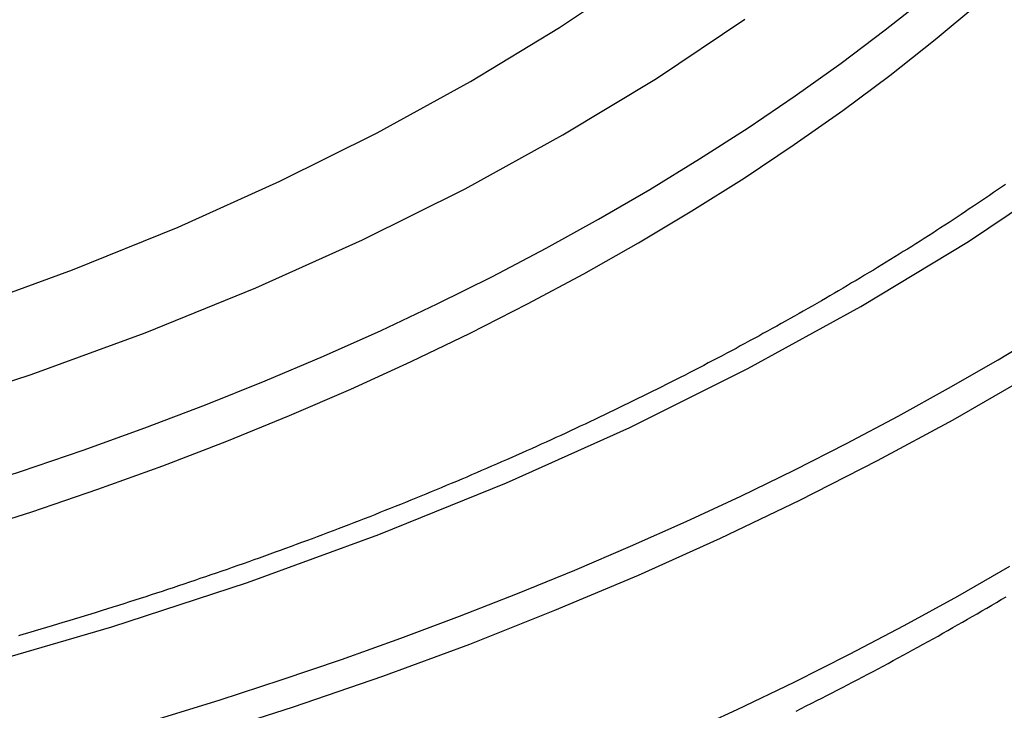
# Paper-space layout 'Layout1' of a CAD drawing. Extents: x -201 to 291, y 10 to 347.
# Tile 80 of 90: x 228.8 to 232.74, y 130.04 to 132.81. Entities that reach past the tile are written whole.
import ezdxf

# ---------------------------------------------------------------- set-up
doc = ezdxf.new("R2010")
doc.units = 0
doc.layers.add('DEFAULT', color=7, linetype='CONTINUOUS')
doc.layers.add('FTP-20T-40T', color=7, linetype='CONTINUOUS')

# ---------------------------------------------------------------- blocks, each defined once
blk = doc.blocks.new('SE6')
at = {"layer": 'FTP-20T-40T', "color": 7, "linetype": 'CONTINUOUS'}
for points in [[(252.184, 77.6993, 0), (252.556, 77.6941, 0), (252.927, 77.6993, 0), (253.297, 77.7151, 0), (253.665, 77.7413, 0), (254.031, 77.778, 0), (254.393, 77.8249, 0), (254.751, 77.8821, 0), (255.104, 77.9493, 0), (255.45, 78.0264, 0), (255.789, 78.1133, 0), (256.121, 78.2097, 0), (256.444, 78.3153, 0), (256.757, 78.43, 0), (257.061, 78.5534, 0), (257.354, 78.6852, 0), (257.635, 78.8252, 0), (257.904, 78.973, 0), (258.16, 79.1282, 0), (258.402, 79.2905, 0), (258.63, 79.4595, 0), (258.844, 79.6347, 0), (259.043, 79.8158, 0)], [(251.912, 78.2905, 0), (252.234, 78.2768, 0), (252.556, 78.2722, 0), (252.878, 78.2768, 0), (253.199, 78.2905, 0), (253.518, 78.3133, 0), (253.836, 78.345, 0), (254.15, 78.3858, 0), (254.46, 78.4354, 0), (254.766, 78.4937, 0), (255.067, 78.5606, 0), (255.361, 78.636, 0), (255.649, 78.7196, 0), (255.929, 78.8112, 0), (256.201, 78.9107, 0), (256.464, 79.0178, 0), (256.718, 79.1322, 0), (256.962, 79.2536, 0), (257.195, 79.3819, 0), (257.418, 79.5165, 0), (257.628, 79.6573, 0)], [(251.943, 78.4696, 0), (252.249, 78.4566, 0), (252.556, 78.4522, 0), (252.862, 78.4566, 0), (253.168, 78.4696, 0), (253.473, 78.4913, 0), (253.775, 78.5216, 0), (254.074, 78.5604, 0), (254.37, 78.6076, 0), (254.661, 78.6632, 0), (254.947, 78.7269, 0), (255.228, 78.7987, 0), (255.502, 78.8783, 0), (255.769, 78.9656, 0), (256.028, 79.0604, 0), (256.279, 79.1624, 0), (256.521, 79.2713, 0), (256.753, 79.387, 0), (256.975, 79.5091, 0), (257.187, 79.6374, 0), (257.387, 79.7715, 0)], [(255.897, 77.8234, 0), (256.12, 77.8848, 0), (256.339, 77.9501, 0), (256.554, 78.0193, 0), (256.766, 78.0923, 0), (256.973, 78.1691, 0), (257.176, 78.2495, 0), (257.375, 78.3334, 0), (257.57, 78.4209, 0), (257.759, 78.5118, 0), (257.944, 78.606, 0), (258.124, 78.7034, 0), (258.298, 78.804, 0), (258.467, 78.9076, 0), (258.63, 79.0142, 0), (258.787, 79.1237, 0), (258.939, 79.2359, 0), (259.085, 79.3507, 0), (259.224, 79.4681, 0), (259.357, 79.5879, 0), (259.483, 79.71, 0)], [(255.771, 78.4329, 0), (255.931, 78.4841, 0), (256.088, 78.5378, 0), (256.243, 78.5939, 0), (256.395, 78.6525, 0), (256.544, 78.7133, 0), (256.69, 78.7765, 0), (256.834, 78.8419, 0), (256.974, 78.9095, 0), (257.111, 78.9793, 0), (257.245, 79.0511, 0), (257.375, 79.1251, 0), (257.502, 79.201, 0), (257.626, 79.2789, 0), (257.745, 79.3586, 0), (257.861, 79.4402, 0), (257.973, 79.5236, 0), (258.081, 79.6087, 0), (258.185, 79.6954, 0)], [(255.753, 78.5317, 0), (255.904, 78.5801, 0), (256.053, 78.6308, 0), (256.2, 78.6837, 0), (256.344, 78.7387, 0), (256.486, 78.7958, 0), (256.625, 78.8551, 0), (256.762, 78.9163, 0), (256.896, 78.9796, 0), (257.027, 79.0448, 0), (257.155, 79.112, 0), (257.28, 79.181, 0), (257.402, 79.2519, 0), (257.52, 79.3245, 0), (257.636, 79.3989, 0), (257.748, 79.4749, 0), (257.857, 79.5526, 0), (257.962, 79.6319, 0), (258.064, 79.7127, 0)], [(255.782, 77.8658, 0), (255.934, 77.9057, 0), (256.084, 77.9475, 0), (256.232, 77.9911, 0), (256.379, 78.0364, 0), (256.524, 78.0835, 0), (256.668, 78.1324, 0), (256.809, 78.183, 0), (256.949, 78.2353, 0), (257.087, 78.2893, 0), (257.223, 78.3449, 0), (257.356, 78.4022, 0), (257.488, 78.461, 0), (257.618, 78.5215, 0), (257.745, 78.5835, 0), (257.87, 78.647, 0), (257.993, 78.712, 0), (258.113, 78.7785, 0), (258.231, 78.8464, 0), (258.346, 78.9158, 0)], [(255.818, 77.3761, 0), (255.978, 77.4185, 0), (256.136, 77.4629, 0), (256.292, 77.5093, 0), (256.447, 77.5577, 0), (256.6, 77.6081, 0), (256.75, 77.6604, 0), (256.899, 77.7146, 0), (257.046, 77.7706, 0), (257.19, 77.8285, 0), (257.332, 77.8882, 0), (257.472, 77.9497, 0), (257.61, 78.013, 0), (257.745, 78.078, 0), (257.877, 78.1447, 0), (258.007, 78.2131, 0), (258.135, 78.2831, 0), (258.259, 78.3546, 0)]]:
    blk.add_polyline3d(points, dxfattribs=at)
at = {"layer": 'FTP-20T-40T', "color": 7}
for points in [[(257.75, 78.0093, 0), (257.762, 78.0155, 0), (257.774, 78.0217, 0), (257.787, 78.0279, 0), (257.799, 78.0342, 0), (257.811, 78.0404, 0), (257.823, 78.0467, 0), (257.836, 78.053, 0), (257.848, 78.0593, 0), (257.86, 78.0656, 0), (257.872, 78.0719, 0), (257.884, 78.0782, 0), (257.897, 78.0846, 0), (257.909, 78.091, 0), (257.921, 78.0973, 0), (257.933, 78.1037, 0), (257.945, 78.1102, 0), (257.957, 78.1166, 0), (257.969, 78.123, 0), (257.981, 78.1295, 0), (257.993, 78.136, 0), (258.005, 78.1424, 0), (258.017, 78.1489, 0), (258.028, 78.1555, 0), (258.04, 78.162, 0), (258.052, 78.1685, 0), (258.064, 78.1751, 0), (258.076, 78.1817, 0), (258.088, 78.1882, 0), (258.099, 78.1948, 0), (258.111, 78.2015, 0), (258.123, 78.2081, 0), (258.134, 78.2147, 0), (258.146, 78.2214, 0), (258.158, 78.2281, 0), (258.169, 78.2347, 0), (258.181, 78.2414, 0), (258.192, 78.2482, 0), (258.204, 78.2549, 0), (258.216, 78.2616, 0), (258.227, 78.2684, 0), (258.238, 78.2752, 0), (258.25, 78.2819, 0)], [(258.248, 79.2639, 0), (258.239, 79.2574, 0), (258.229, 79.2508, 0), (258.22, 79.2443, 0), (258.21, 79.2378, 0), (258.201, 79.2314, 0), (258.191, 79.2249, 0), (258.182, 79.2184, 0), (258.172, 79.212, 0), (258.162, 79.2055, 0), (258.153, 79.1991, 0), (258.143, 79.1926, 0), (258.133, 79.1862, 0), (258.124, 79.1798, 0), (258.114, 79.1734, 0), (258.104, 79.167, 0), (258.094, 79.1606, 0), (258.084, 79.1543, 0), (258.075, 79.1479, 0), (258.065, 79.1416, 0), (258.055, 79.1352, 0), (258.045, 79.1289, 0), (258.035, 79.1226, 0), (258.025, 79.1163, 0), (258.015, 79.11, 0), (258.005, 79.1037, 0), (257.995, 79.0974, 0), (257.985, 79.0911, 0), (257.975, 79.0849, 0), (257.964, 79.0786, 0), (257.954, 79.0724, 0), (257.944, 79.0662, 0), (257.934, 79.06, 0), (257.924, 79.0538, 0), (257.913, 79.0476, 0), (257.903, 79.0414, 0), (257.893, 79.0352, 0), (257.882, 79.0291, 0), (257.872, 79.0229, 0), (257.862, 79.0168, 0), (257.851, 79.0107, 0), (257.841, 79.0046, 0), (257.83, 78.9985, 0), (257.82, 78.9924, 0), (257.81, 78.9863, 0), (257.799, 78.9803, 0), (257.788, 78.9742, 0), (257.778, 78.9682, 0), (257.767, 78.9622, 0), (257.757, 78.9562, 0), (257.746, 78.9502, 0), (257.736, 78.9442, 0), (257.725, 78.9382, 0), (257.714, 78.9322, 0), (257.704, 78.9263, 0), (257.693, 78.9204, 0), (257.682, 78.9144, 0), (257.671, 78.9085, 0), (257.661, 78.9026, 0), (257.65, 78.8967, 0), (257.639, 78.8909, 0), (257.628, 78.885, 0), (257.617, 78.8791, 0), (257.607, 78.8733, 0), (257.596, 78.8675, 0), (257.585, 78.8617, 0), (257.574, 78.8559, 0), (257.563, 78.8501, 0), (257.552, 78.8443, 0), (257.541, 78.8385, 0), (257.53, 78.8328, 0), (257.519, 78.827, 0), (257.508, 78.8213, 0), (257.497, 78.8156, 0), (257.486, 78.8099, 0), (257.474, 78.8042, 0), (257.463, 78.7985, 0), (257.452, 78.7929, 0), (257.441, 78.7872, 0), (257.43, 78.7816, 0), (257.419, 78.776, 0), (257.407, 78.7704, 0), (257.396, 78.7648, 0), (257.385, 78.7592, 0), (257.373, 78.7536, 0), (257.362, 78.748, 0), (257.351, 78.7425, 0), (257.339, 78.737, 0), (257.328, 78.7314, 0), (257.317, 78.7259, 0), (257.305, 78.7204, 0), (257.294, 78.7149, 0), (257.282, 78.7095, 0), (257.271, 78.704, 0), (257.259, 78.6986, 0), (257.248, 78.6931, 0), (257.236, 78.6877, 0), (257.225, 78.6823, 0), (257.213, 78.6769, 0), (257.202, 78.6715, 0), (257.19, 78.6662, 0), (257.178, 78.6608, 0), (257.167, 78.6555, 0), (257.155, 78.6502, 0), (257.143, 78.6448, 0), (257.132, 78.6395, 0), (257.12, 78.6343, 0), (257.108, 78.629, 0), (257.096, 78.6237, 0), (257.084, 78.6185, 0), (257.073, 78.6133, 0), (257.061, 78.608, 0), (257.049, 78.6028, 0), (257.037, 78.5976, 0), (257.025, 78.5925, 0), (257.013, 78.5873, 0), (257.001, 78.5821, 0), (256.989, 78.577, 0), (256.977, 78.5719, 0), (256.966, 78.5668, 0), (256.954, 78.5617, 0), (256.942, 78.5566, 0), (256.929, 78.5515, 0), (256.917, 78.5465, 0), (256.905, 78.5414, 0), (256.893, 78.5364, 0), (256.881, 78.5314, 0), (256.869, 78.5264, 0), (256.857, 78.5214, 0), (256.845, 78.5164, 0), (256.833, 78.5115, 0), (256.82, 78.5065, 0), (256.808, 78.5016, 0), (256.796, 78.4967, 0), (256.784, 78.4918, 0), (256.771, 78.4869, 0), (256.759, 78.482, 0), (256.747, 78.4772, 0), (256.735, 78.4723, 0), (256.722, 78.4675, 0), (256.71, 78.4627, 0), (256.697, 78.4579, 0), (256.685, 78.4531, 0), (256.673, 78.4483, 0), (256.66, 78.4436, 0), (256.648, 78.4388, 0), (256.635, 78.4341, 0), (256.623, 78.4294, 0), (256.61, 78.4247, 0), (256.598, 78.42, 0), (256.585, 78.4153, 0), (256.573, 78.4106, 0), (256.56, 78.406, 0), (256.548, 78.4014, 0), (256.535, 78.3967, 0), (256.522, 78.3921, 0), (256.51, 78.3876, 0), (256.497, 78.383, 0), (256.485, 78.3784, 0), (256.472, 78.3739, 0), (256.459, 78.3694, 0), (256.447, 78.3648, 0), (256.434, 78.3603, 0), (256.421, 78.3559, 0), (256.408, 78.3514, 0), (256.396, 78.3469, 0), (256.383, 78.3425, 0), (256.37, 78.3381, 0), (256.357, 78.3337, 0), (256.344, 78.3293, 0), (256.331, 78.3249, 0), (256.319, 78.3205, 0), (256.306, 78.3162, 0), (256.293, 78.3118, 0), (256.28, 78.3075, 0), (256.267, 78.3032, 0), (256.254, 78.2989, 0), (256.241, 78.2946, 0), (256.228, 78.2904, 0), (256.215, 78.2861, 0), (256.202, 78.2819, 0), (256.189, 78.2777, 0), (256.176, 78.2735, 0), (256.163, 78.2693, 0), (256.15, 78.2651, 0), (256.137, 78.2609, 0), (256.124, 78.2568, 0), (256.111, 78.2527, 0), (256.098, 78.2486, 0), (256.084, 78.2445, 0), (256.071, 78.2404, 0), (256.058, 78.2363, 0), (256.045, 78.2323, 0), (256.032, 78.2282, 0), (256.019, 78.2242, 0), (256.005, 78.2202, 0), (255.992, 78.2162, 0), (255.979, 78.2122, 0), (255.966, 78.2083, 0), (255.952, 78.2043, 0), (255.939, 78.2004, 0), (255.926, 78.1965, 0), (255.912, 78.1926, 0), (255.899, 78.1887, 0)]]:
    blk.add_polyline3d(points, dxfattribs=at)

psp = doc.layouts.get("Layout1")

# ---------------------------------------------------------------- block references
at = {"layer": 'DEFAULT', "xscale": 1.681103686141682, "yscale": 1.681103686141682, "zscale": 1.681103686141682}
psp.add_blockref('SE6', (-201.3962, -1.1027), dxfattribs=at)

doc.saveas('drawing.dxf')
